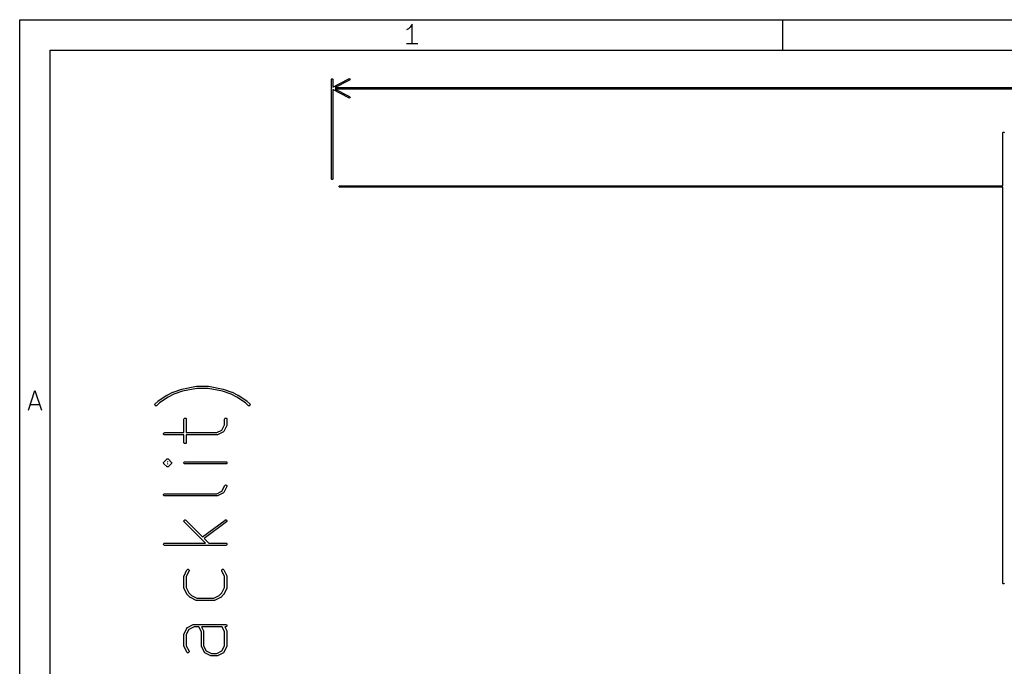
# Model space of a CAD drawing. Header units: inches. Extents: x 0.4 to 11.3, y -7.9 to -0.4.
# Tile 14 of 23: x 0.4 to 2.9, y -2.1 to -0.4. Entities that reach past the tile are written whole.
import ezdxf

# ---------------------------------------------------------------- set-up
doc = ezdxf.new("R2010")
doc.units = ezdxf.units.IN
doc.header["$MEASUREMENT"] = 0
doc.layers.add('User.Drawings', color=9, linetype='CONTINUOUS', true_color=0xc2c2c2)

msp = doc.modelspace()

# ---------------------------------------------------------------- linework, layer by layer
at = {"layer": 'BLACK', "linetype": 'CONTINUOUS'}
for p, q in [((0.3937, -0.3937), (11.2993, -0.3937)), ((0.3937, -7.8743), (0.3937, -0.3937)), ((1.4062, -0.4053), (1.4013, -0.4126)), ((1.4062, -0.4564), (1.4062, -0.4053)), ((2.3622, -0.4724), (2.3622, -0.3937)), ((1.3965, -0.4174), (1.3916, -0.4199)), ((1.4013, -0.4126), (1.3965, -0.4174)), ((1.4208, -0.4564), (1.3916, -0.4564)), ((0.4724, -0.4724), (11.2206, -0.4724)), ((0.4724, -7.7956), (0.4724, -0.4724)), ((0.416, -1.4013), (0.4331, -1.3501)), ((0.4331, -1.3501), (0.4501, -1.4013)), ((0.4209, -1.3867), (0.4453, -1.3867))]:
    msp.add_line(p, q, dxfattribs=at)
at = {"layer": 'User.Drawings', "linetype": 'CONTINUOUS'}
for p, q in [((1.1977, -0.5478), (1.1978, -0.547)), ((1.1977, -0.8044), (1.1977, -0.5478)), ((1.1978, -0.547), (1.1989, -0.546)), ((1.1989, -0.546), (1.2004, -0.546)), ((1.2004, -0.546), (1.2015, -0.547)), ((1.2015, -0.547), (1.2016, -0.5478)), ((1.2016, -0.5676), (1.2431, -0.546)), ((1.2016, -0.5478), (1.2016, -0.5676)), ((1.2449, -0.5495), (1.2077, -0.5689)), ((1.2431, -0.546), (1.2438, -0.5458)), ((1.2438, -0.5458), (1.2453, -0.5463)), ((1.2455, -0.549), (1.2449, -0.5495)), ((1.2453, -0.5463), (1.246, -0.5476)), ((1.246, -0.5476), (1.2455, -0.549)), ((1.2431, -0.5957), (1.2016, -0.5741)), ((1.2016, -0.5741), (1.2016, -0.8044)), ((1.2077, -0.5689), (5.6992, -0.5689)), ((5.6992, -0.5728), (1.2077, -0.5728)), ((1.2077, -0.5728), (1.2449, -0.5922)), ((1.2438, -0.5959), (1.2431, -0.5957)), ((1.2453, -0.5955), (1.2438, -0.5959)), ((1.2449, -0.5922), (1.2455, -0.5927)), ((1.246, -0.5941), (1.2453, -0.5955)), ((1.2455, -0.5927), (1.246, -0.5941)), ((2.93, -0.6856), (2.9301, -0.6848)), ((2.93, -0.8221), (2.93, -0.6856)), ((2.9301, -0.6848), (2.9312, -0.6838)), ((2.9312, -0.6838), (2.9327, -0.6838)), ((2.9327, -0.6838), (2.9338, -0.6848)), ((2.9338, -0.6848), (2.9339, -0.6856)), ((1.1978, -0.8051), (1.1977, -0.8044)), ((1.1989, -0.8062), (1.1978, -0.8051)), ((1.2004, -0.8062), (1.1989, -0.8062)), ((1.2015, -0.8051), (1.2004, -0.8062)), ((1.2016, -0.8044), (1.2015, -0.8051)), ((1.2175, -0.8233), (1.2186, -0.8222)), ((1.2175, -0.8248), (1.2175, -0.8233)), ((1.2186, -0.8259), (1.2175, -0.8248)), ((1.2186, -0.8222), (1.2193, -0.8221)), ((1.2193, -0.826), (1.2186, -0.8259)), ((1.2193, -0.8221), (2.93, -0.8221)), ((2.93, -0.826), (1.2193, -0.826)), ((2.93, -1.8477), (2.93, -0.826)), ((0.8122, -1.3468), (0.8497, -1.3393)), ((0.8506, -1.3451), (0.8136, -1.3526)), ((0.8497, -1.3393), (0.8497, -1.3393)), ((0.8497, -1.3393), (0.8497, -1.3393)), ((0.8497, -1.3393), (0.85, -1.3393)), ((0.85, -1.3393), (0.8503, -1.3392)), ((0.8503, -1.3392), (0.8503, -1.3392)), ((0.8503, -1.3392), (0.8503, -1.3392)), ((0.8503, -1.3392), (0.8803, -1.3392)), ((0.88, -1.3451), (0.8506, -1.3451)), ((0.917, -1.3526), (0.88, -1.3451)), ((0.8803, -1.3392), (0.8803, -1.3392)), ((0.8803, -1.3392), (0.8806, -1.3393)), ((0.8803, -1.3392), (0.8803, -1.3392)), ((0.8806, -1.3393), (0.8809, -1.3393)), ((0.8809, -1.3393), (0.8809, -1.3393)), ((0.8809, -1.3393), (0.8809, -1.3393)), ((0.8809, -1.3393), (0.9184, -1.3468)), ((0.7512, -1.3772), (0.7737, -1.3622)), ((0.7768, -1.3673), (0.7547, -1.382)), ((0.7737, -1.3622), (0.7738, -1.3622)), ((0.7738, -1.3622), (0.774, -1.3621)), ((0.774, -1.3621), (0.789, -1.3546)), ((0.7915, -1.3599), (0.7768, -1.3673)), ((0.789, -1.3546), (0.7892, -1.3545)), ((0.7892, -1.3545), (0.7894, -1.3544)), ((0.7894, -1.3544), (0.8119, -1.3469)), ((0.8136, -1.3526), (0.7915, -1.3599)), ((0.8119, -1.3469), (0.8121, -1.3469)), ((0.8121, -1.3469), (0.8122, -1.3468)), ((0.9392, -1.3599), (0.917, -1.3526)), ((0.9184, -1.3468), (0.9186, -1.3469)), ((0.9186, -1.3469), (0.9187, -1.3469)), ((0.9187, -1.3469), (0.9412, -1.3544)), ((0.9538, -1.3673), (0.9392, -1.3599)), ((0.9412, -1.3544), (0.9414, -1.3545)), ((0.9414, -1.3545), (0.9416, -1.3546)), ((0.9416, -1.3546), (0.9566, -1.3621)), ((0.9759, -1.382), (0.9538, -1.3673)), ((0.9566, -1.3621), (0.9568, -1.3622)), ((0.9568, -1.3622), (0.9569, -1.3622)), ((0.9569, -1.3622), (0.9794, -1.3772)), ((0.7424, -1.3866), (0.7429, -1.3856)), ((0.7424, -1.3878), (0.7424, -1.3866)), ((0.7429, -1.3888), (0.7424, -1.3878)), ((0.7429, -1.3856), (0.7432, -1.3851)), ((0.7437, -1.3896), (0.7429, -1.3888)), ((0.7432, -1.3851), (0.7507, -1.3776)), ((0.7447, -1.3901), (0.7437, -1.3896)), ((0.7459, -1.3901), (0.7447, -1.3901)), ((0.747, -1.3896), (0.7459, -1.3901)), ((0.7474, -1.3893), (0.747, -1.3896)), ((0.7547, -1.382), (0.7474, -1.3893)), ((0.7507, -1.3776), (0.751, -1.3774)), ((0.7507, -1.3776), (0.7507, -1.3776)), ((0.7507, -1.3776), (0.7507, -1.3776)), ((0.751, -1.3774), (0.7512, -1.3772)), ((0.7512, -1.3772), (0.7512, -1.3772)), ((0.7512, -1.3772), (0.7512, -1.3772)), ((0.9832, -1.3893), (0.9759, -1.382)), ((0.9794, -1.3772), (0.9794, -1.3772)), ((0.9794, -1.3772), (0.9794, -1.3772)), ((0.9794, -1.3772), (0.9797, -1.3774)), ((0.9797, -1.3774), (0.9799, -1.3776)), ((0.9799, -1.3776), (0.9799, -1.3776)), ((0.9799, -1.3776), (0.9799, -1.3776)), ((0.9799, -1.3776), (0.9874, -1.3851)), ((0.9837, -1.3896), (0.9832, -1.3893)), ((0.9847, -1.3901), (0.9837, -1.3896)), ((0.9859, -1.3901), (0.9847, -1.3901)), ((0.9869, -1.3896), (0.9859, -1.3901)), ((0.9877, -1.3888), (0.9869, -1.3896)), ((0.9874, -1.3851), (0.9877, -1.3856)), ((0.9877, -1.3856), (0.9882, -1.3866)), ((0.9882, -1.3878), (0.9877, -1.3888)), ((0.9882, -1.3866), (0.9882, -1.3878)), ((0.8179, -1.423), (0.8187, -1.4222)), ((0.8187, -1.4222), (0.8197, -1.4218)), ((0.8197, -1.4218), (0.8209, -1.4218)), ((0.8209, -1.4218), (0.822, -1.4222)), ((0.822, -1.4222), (0.8228, -1.423)), ((0.9228, -1.423), (0.9237, -1.4222)), ((0.9237, -1.4222), (0.9247, -1.4218)), ((0.9247, -1.4218), (0.9259, -1.4218)), ((0.9259, -1.4218), (0.9269, -1.4222)), ((0.9269, -1.4222), (0.9278, -1.423)), ((0.8174, -1.4241), (0.8179, -1.423)), ((0.8174, -1.4247), (0.8174, -1.4241)), ((0.8174, -1.4592), (0.8174, -1.4247)), ((0.8228, -1.423), (0.8232, -1.4241)), ((0.8232, -1.4241), (0.8233, -1.4247)), ((0.8233, -1.4247), (0.8233, -1.4592)), ((0.9156, -1.4525), (0.9223, -1.439)), ((0.9279, -1.441), (0.9204, -1.456)), ((0.9223, -1.4247), (0.9224, -1.4241)), ((0.9223, -1.439), (0.9223, -1.4247)), ((0.9224, -1.4241), (0.9228, -1.423)), ((0.9278, -1.423), (0.9282, -1.4241)), ((0.9282, -1.4405), (0.9279, -1.441)), ((0.9282, -1.4241), (0.9283, -1.4247)), ((0.9283, -1.4397), (0.9282, -1.4403)), ((0.9282, -1.4403), (0.9282, -1.4404)), ((0.9282, -1.4404), (0.9282, -1.4405)), ((0.9283, -1.4247), (0.9283, -1.4397)), ((0.7649, -1.4616), (0.7654, -1.4605)), ((0.7649, -1.4628), (0.7649, -1.4616)), ((0.7654, -1.4638), (0.7649, -1.4628)), ((0.7654, -1.4605), (0.7662, -1.4597)), ((0.7662, -1.4646), (0.7654, -1.4638)), ((0.7662, -1.4597), (0.7672, -1.4593)), ((0.7672, -1.4651), (0.7662, -1.4646)), ((0.7672, -1.4593), (0.7678, -1.4592)), ((0.7678, -1.4651), (0.7672, -1.4651)), ((0.7678, -1.4592), (0.8174, -1.4592)), ((0.8174, -1.4651), (0.7678, -1.4651)), ((0.8174, -1.4847), (0.8174, -1.4651)), ((0.8233, -1.4592), (0.9021, -1.4592)), ((0.9028, -1.4651), (0.8233, -1.4651)), ((0.8233, -1.4651), (0.8233, -1.4847)), ((0.9021, -1.4592), (0.9156, -1.4525)), ((0.9034, -1.4651), (0.9028, -1.4651)), ((0.9035, -1.465), (0.9034, -1.4651)), ((0.9036, -1.465), (0.9035, -1.465)), ((0.9041, -1.4648), (0.9036, -1.465)), ((0.9191, -1.4573), (0.9041, -1.4648)), ((0.9192, -1.4573), (0.9191, -1.4573)), ((0.9193, -1.4572), (0.9192, -1.4573)), ((0.9196, -1.457), (0.9193, -1.4572)), ((0.9193, -1.4572), (0.9193, -1.4572)), ((0.9199, -1.4567), (0.9196, -1.457)), ((0.9201, -1.4565), (0.9199, -1.4567)), ((0.9203, -1.4562), (0.9201, -1.4565)), ((0.9204, -1.4561), (0.9203, -1.4562)), ((0.9204, -1.456), (0.9204, -1.4561)), ((0.9204, -1.4561), (0.9204, -1.4561)), ((0.8174, -1.4853), (0.8174, -1.4847)), ((0.8179, -1.4863), (0.8174, -1.4853)), ((0.8187, -1.4871), (0.8179, -1.4863)), ((0.8197, -1.4876), (0.8187, -1.4871)), ((0.8209, -1.4876), (0.8197, -1.4876)), ((0.822, -1.4871), (0.8209, -1.4876)), ((0.8228, -1.4863), (0.822, -1.4871)), ((0.8232, -1.4853), (0.8228, -1.4863)), ((0.8233, -1.4847), (0.8232, -1.4853)), ((0.7649, -1.5366), (0.7654, -1.5355)), ((0.7649, -1.5377), (0.7649, -1.5366)), ((0.7649, -1.5366), (0.7649, -1.5366)), ((0.7654, -1.5388), (0.7649, -1.5377)), ((0.7654, -1.5355), (0.7657, -1.5351)), ((0.7657, -1.5393), (0.7654, -1.5388)), ((0.7657, -1.5351), (0.7732, -1.5276)), ((0.7732, -1.5468), (0.7657, -1.5393)), ((0.7732, -1.5276), (0.7737, -1.5272)), ((0.7737, -1.5471), (0.7732, -1.5468)), ((0.7737, -1.5272), (0.7744, -1.5269)), ((0.7737, -1.5272), (0.7737, -1.5272)), ((0.7747, -1.5476), (0.7737, -1.5471)), ((0.7744, -1.5269), (0.7747, -1.5268)), ((0.7747, -1.5268), (0.7759, -1.5268)), ((0.7759, -1.5476), (0.7747, -1.5476)), ((0.7753, -1.5338), (0.775, -1.5342)), ((0.775, -1.5342), (0.7757, -1.5342)), ((0.7757, -1.5401), (0.775, -1.5401)), ((0.775, -1.5401), (0.7753, -1.5405)), ((0.7757, -1.5342), (0.7753, -1.5338)), ((0.7753, -1.5405), (0.7757, -1.5401)), ((0.7759, -1.5268), (0.7759, -1.5268)), ((0.7759, -1.5268), (0.777, -1.5272)), ((0.777, -1.5471), (0.7759, -1.5476)), ((0.7759, -1.5476), (0.7759, -1.5476)), ((0.777, -1.5272), (0.7774, -1.5276)), ((0.7774, -1.5468), (0.777, -1.5471)), ((0.777, -1.5471), (0.777, -1.5471)), ((0.7774, -1.5276), (0.7849, -1.5351)), ((0.7849, -1.5393), (0.7774, -1.5468)), ((0.7849, -1.5351), (0.7853, -1.5355)), ((0.7853, -1.5388), (0.7849, -1.5393)), ((0.7853, -1.5355), (0.7853, -1.5355)), ((0.7853, -1.5355), (0.7857, -1.5366)), ((0.7857, -1.5377), (0.7853, -1.5388)), ((0.7857, -1.5366), (0.7857, -1.5377)), ((0.8174, -1.5366), (0.8179, -1.5355)), ((0.8174, -1.5377), (0.8174, -1.5366)), ((0.8179, -1.5388), (0.8174, -1.5377)), ((0.8179, -1.5355), (0.8187, -1.5347)), ((0.8187, -1.5396), (0.8179, -1.5388)), ((0.8187, -1.5347), (0.8197, -1.5343)), ((0.8197, -1.5401), (0.8187, -1.5396)), ((0.8197, -1.5343), (0.8203, -1.5342)), ((0.8203, -1.5401), (0.8197, -1.5401)), ((0.8203, -1.5342), (0.9253, -1.5342)), ((0.9253, -1.5401), (0.8203, -1.5401)), ((0.9253, -1.5342), (0.9259, -1.5343)), ((0.9259, -1.5401), (0.9253, -1.5401)), ((0.9259, -1.5343), (0.9269, -1.5347)), ((0.9269, -1.5396), (0.9259, -1.5401)), ((0.9269, -1.5347), (0.9278, -1.5355)), ((0.9278, -1.5388), (0.9269, -1.5396)), ((0.9278, -1.5355), (0.9282, -1.5366)), ((0.9282, -1.5377), (0.9278, -1.5388)), ((0.9282, -1.5366), (0.9282, -1.5377)), ((0.9156, -1.61), (0.9227, -1.5958)), ((0.9279, -1.5985), (0.9204, -1.6135)), ((0.9227, -1.5958), (0.923, -1.5954)), ((0.923, -1.5954), (0.9238, -1.5946)), ((0.9238, -1.5946), (0.9249, -1.5942)), ((0.9249, -1.5942), (0.9261, -1.5943)), ((0.9261, -1.5943), (0.9271, -1.5948)), ((0.9271, -1.5948), (0.9279, -1.5957)), ((0.9279, -1.5957), (0.9282, -1.5968)), ((0.9282, -1.5979), (0.9279, -1.5985)), ((0.9282, -1.5968), (0.9282, -1.5979)), ((0.7649, -1.6191), (0.7654, -1.618)), ((0.7649, -1.6202), (0.7649, -1.6191)), ((0.7654, -1.6213), (0.7649, -1.6202)), ((0.7654, -1.618), (0.7662, -1.6172)), ((0.7662, -1.6221), (0.7654, -1.6213)), ((0.7662, -1.6172), (0.7672, -1.6168)), ((0.7672, -1.6226), (0.7662, -1.6221)), ((0.7672, -1.6168), (0.7678, -1.6167)), ((0.7678, -1.6226), (0.7672, -1.6226)), ((0.7678, -1.6167), (0.9021, -1.6167)), ((0.9028, -1.6226), (0.7678, -1.6226)), ((0.9021, -1.6167), (0.9156, -1.61)), ((0.9034, -1.6226), (0.9028, -1.6226)), ((0.9035, -1.6225), (0.9034, -1.6226)), ((0.9036, -1.6225), (0.9035, -1.6225)), ((0.9041, -1.6223), (0.9036, -1.6225)), ((0.9191, -1.6148), (0.9041, -1.6223)), ((0.9192, -1.6147), (0.9191, -1.6148)), ((0.9193, -1.6147), (0.9192, -1.6147)), ((0.9196, -1.6145), (0.9193, -1.6147)), ((0.9193, -1.6147), (0.9193, -1.6147)), ((0.9199, -1.6142), (0.9196, -1.6145)), ((0.9201, -1.614), (0.9199, -1.6142)), ((0.9203, -1.6137), (0.9201, -1.614)), ((0.9204, -1.6136), (0.9203, -1.6137)), ((0.9204, -1.6135), (0.9204, -1.6136)), ((0.9204, -1.6136), (0.9204, -1.6136)), ((0.8174, -1.6866), (0.8179, -1.6855)), ((0.8174, -1.6877), (0.8174, -1.6866)), ((0.8179, -1.6888), (0.8174, -1.6877)), ((0.8179, -1.6855), (0.8187, -1.6847)), ((0.8182, -1.6892), (0.8179, -1.6888)), ((0.8732, -1.7442), (0.8182, -1.6892)), ((0.8187, -1.6847), (0.8197, -1.6843)), ((0.8197, -1.6843), (0.8209, -1.6843)), ((0.8209, -1.6843), (0.822, -1.6847)), ((0.822, -1.6847), (0.8224, -1.6851)), ((0.8224, -1.6851), (0.8656, -1.7282)), ((0.8656, -1.7282), (0.9235, -1.6848)), ((0.9271, -1.6895), (0.8698, -1.7325)), ((0.9235, -1.6848), (0.924, -1.6845)), ((0.924, -1.6845), (0.9251, -1.6842)), ((0.9251, -1.6842), (0.9263, -1.6844)), ((0.9263, -1.6844), (0.9273, -1.685)), ((0.9275, -1.6891), (0.9271, -1.6895)), ((0.9273, -1.685), (0.928, -1.6859)), ((0.9281, -1.6881), (0.9275, -1.6891)), ((0.928, -1.6859), (0.9283, -1.687)), ((0.9283, -1.687), (0.9281, -1.6881)), ((0.7649, -1.7466), (0.7654, -1.7455)), ((0.7649, -1.7477), (0.7649, -1.7466)), ((0.7654, -1.7488), (0.7649, -1.7477)), ((0.7654, -1.7455), (0.7662, -1.7447)), ((0.7662, -1.7496), (0.7654, -1.7488)), ((0.7662, -1.7447), (0.7672, -1.7442)), ((0.7672, -1.75), (0.7662, -1.7496)), ((0.7672, -1.7442), (0.7678, -1.7442)), ((0.7678, -1.7501), (0.7672, -1.75)), ((0.7678, -1.7442), (0.8732, -1.7442)), ((0.9253, -1.7501), (0.7678, -1.7501)), ((0.8698, -1.7325), (0.8815, -1.7442)), ((0.8815, -1.7442), (0.9253, -1.7442)), ((0.9253, -1.7442), (0.9259, -1.7442)), ((0.9259, -1.75), (0.9253, -1.7501)), ((0.9259, -1.7442), (0.9269, -1.7447)), ((0.9269, -1.7496), (0.9259, -1.75)), ((0.9269, -1.7447), (0.9278, -1.7455)), ((0.9278, -1.7488), (0.9269, -1.7496)), ((0.9278, -1.7455), (0.9282, -1.7466)), ((0.9282, -1.7477), (0.9278, -1.7488)), ((0.9282, -1.7466), (0.9282, -1.7477)), ((0.8175, -1.8289), (0.8177, -1.8283)), ((0.8175, -1.829), (0.8175, -1.8289)), ((0.8177, -1.8283), (0.8252, -1.8133)), ((0.8305, -1.816), (0.8233, -1.8303)), ((0.8252, -1.8133), (0.8255, -1.8128)), ((0.8255, -1.8128), (0.8264, -1.8121)), ((0.8264, -1.8121), (0.8274, -1.8117)), ((0.8274, -1.8117), (0.8286, -1.8118)), ((0.8286, -1.8118), (0.8296, -1.8123)), ((0.8296, -1.8123), (0.8304, -1.8132)), ((0.8304, -1.8132), (0.8307, -1.8143)), ((0.8307, -1.8154), (0.8305, -1.816)), ((0.8307, -1.8143), (0.8307, -1.8154)), ((0.9149, -1.8143), (0.9152, -1.8132)), ((0.915, -1.8154), (0.9149, -1.8143)), ((0.9152, -1.816), (0.915, -1.8154)), ((0.9152, -1.8132), (0.916, -1.8123)), ((0.9223, -1.8303), (0.9152, -1.816)), ((0.916, -1.8123), (0.917, -1.8118)), ((0.917, -1.8118), (0.9182, -1.8117)), ((0.9182, -1.8117), (0.9193, -1.8121)), ((0.9193, -1.8121), (0.9201, -1.8128)), ((0.9201, -1.8128), (0.9204, -1.8133)), ((0.9204, -1.8133), (0.9279, -1.8283)), ((0.9279, -1.8283), (0.9282, -1.8289)), ((0.9282, -1.8289), (0.9282, -1.829)), ((0.8174, -1.8291), (0.8175, -1.829)), ((0.8174, -1.8296), (0.8174, -1.8291)), ((0.8174, -1.8596), (0.8174, -1.8296)), ((0.8233, -1.8303), (0.8233, -1.8589)), ((0.9223, -1.8589), (0.9223, -1.8303)), ((0.9282, -1.829), (0.9282, -1.8291)), ((0.9282, -1.8291), (0.9283, -1.8296)), ((0.9283, -1.8296), (0.9283, -1.8596)), ((2.9301, -1.8484), (2.93, -1.8477)), ((2.9312, -1.8495), (2.9301, -1.8484)), ((2.9327, -1.8495), (2.9312, -1.8495)), ((2.9338, -1.8484), (2.9327, -1.8495)), ((2.9339, -1.8477), (2.9338, -1.8484)), ((0.8174, -1.8602), (0.8174, -1.8596)), ((0.8175, -1.8603), (0.8174, -1.8602)), ((0.8175, -1.8604), (0.8175, -1.8603)), ((0.8177, -1.861), (0.8175, -1.8604)), ((0.8252, -1.876), (0.8177, -1.861)), ((0.8233, -1.8589), (0.8302, -1.8729)), ((0.8253, -1.8762), (0.8252, -1.876)), ((0.8254, -1.8763), (0.8253, -1.8762)), ((0.8254, -1.8764), (0.8254, -1.8763)), ((0.8255, -1.8764), (0.8254, -1.8764)), ((0.8255, -1.8765), (0.8255, -1.8764)), ((0.8257, -1.8767), (0.8255, -1.8765)), ((0.8332, -1.8842), (0.8257, -1.8767)), ((0.8302, -1.8729), (0.8371, -1.8797)), ((0.9086, -1.8797), (0.9154, -1.8729)), ((0.9199, -1.8767), (0.9124, -1.8842)), ((0.9154, -1.8729), (0.9223, -1.8589)), ((0.9201, -1.8765), (0.9199, -1.8767)), ((0.9202, -1.8764), (0.9201, -1.8764)), ((0.9201, -1.8764), (0.9201, -1.8765)), ((0.9203, -1.8763), (0.9202, -1.8764)), ((0.9204, -1.876), (0.9203, -1.8762)), ((0.9203, -1.8762), (0.9203, -1.8763)), ((0.9279, -1.861), (0.9204, -1.876)), ((0.9282, -1.8604), (0.9279, -1.861)), ((0.9283, -1.8596), (0.9282, -1.8602)), ((0.9282, -1.8602), (0.9282, -1.8603)), ((0.9282, -1.8603), (0.9282, -1.8604)), ((0.8335, -1.8844), (0.8332, -1.8842)), ((0.8335, -1.8845), (0.8335, -1.8844)), ((0.8336, -1.8845), (0.8335, -1.8845)), ((0.8337, -1.8846), (0.8336, -1.8845)), ((0.834, -1.8848), (0.8337, -1.8846)), ((0.8337, -1.8846), (0.8337, -1.8846)), ((0.849, -1.8923), (0.834, -1.8848)), ((0.8371, -1.8797), (0.851, -1.8867)), ((0.8495, -1.8925), (0.849, -1.8923)), ((0.8496, -1.8925), (0.8495, -1.8925)), ((0.8497, -1.8925), (0.8496, -1.8925)), ((0.8503, -1.8926), (0.8497, -1.8925)), ((0.8953, -1.8926), (0.8503, -1.8926)), ((0.851, -1.8867), (0.8946, -1.8867)), ((0.8946, -1.8867), (0.9086, -1.8797)), ((0.8959, -1.8925), (0.8953, -1.8926)), ((0.896, -1.8925), (0.8959, -1.8925)), ((0.8961, -1.8925), (0.896, -1.8925)), ((0.8966, -1.8923), (0.8961, -1.8925)), ((0.9116, -1.8848), (0.8966, -1.8923)), ((0.9119, -1.8846), (0.9116, -1.8848)), ((0.912, -1.8845), (0.9119, -1.8846)), ((0.9119, -1.8846), (0.9119, -1.8846)), ((0.9121, -1.8845), (0.912, -1.8845)), ((0.9122, -1.8844), (0.9121, -1.8845)), ((0.9124, -1.8842), (0.9122, -1.8844)), ((0.8265, -1.962), (0.8415, -1.9545)), ((0.8415, -1.9545), (0.842, -1.9543)), ((0.842, -1.9543), (0.8421, -1.9543)), ((0.8421, -1.9543), (0.8422, -1.9542)), ((0.8422, -1.9542), (0.8428, -1.9542)), ((0.8428, -1.9542), (0.9253, -1.9542)), ((0.9253, -1.9542), (0.9259, -1.9542)), ((0.9259, -1.9542), (0.9269, -1.9547)), ((0.9269, -1.9547), (0.9278, -1.9555)), ((0.9278, -1.9555), (0.9282, -1.9565)), ((0.8174, -1.979), (0.8175, -1.9789)), ((0.8174, -1.9796), (0.8174, -1.979)), ((0.8174, -2.0096), (0.8174, -1.9796)), ((0.8175, -1.9788), (0.8177, -1.9783)), ((0.8175, -1.9789), (0.8175, -1.9788)), ((0.8177, -1.9783), (0.8252, -1.9633)), ((0.83, -1.9668), (0.8233, -1.9803)), ((0.8233, -1.9803), (0.8233, -2.0089)), ((0.8252, -1.9632), (0.8253, -1.9631)), ((0.8252, -1.9633), (0.8252, -1.9632)), ((0.8252, -1.9632), (0.8252, -1.9632)), ((0.8253, -1.9631), (0.8255, -1.9628)), ((0.8255, -1.9628), (0.8258, -1.9626)), ((0.8258, -1.9626), (0.826, -1.9623)), ((0.826, -1.9623), (0.8263, -1.9621)), ((0.8263, -1.9621), (0.8264, -1.9621)), ((0.8264, -1.9621), (0.8264, -1.962)), ((0.8264, -1.962), (0.8265, -1.962)), ((0.8435, -1.9601), (0.83, -1.9668)), ((0.856, -1.9601), (0.8435, -1.9601)), ((0.8624, -1.9728), (0.856, -1.9601)), ((0.8624, -2.0096), (0.8624, -1.9728)), ((0.916, -1.9601), (0.8626, -1.9601)), ((0.8626, -1.9601), (0.868, -1.9708)), ((0.868, -1.9708), (0.8682, -1.9713)), ((0.8682, -1.9713), (0.8682, -1.9714)), ((0.8682, -1.9714), (0.8682, -1.9715)), ((0.8682, -1.9715), (0.8683, -1.9721)), ((0.8683, -1.9721), (0.8683, -2.0089)), ((0.9223, -1.9728), (0.916, -1.9601)), ((0.9223, -2.0089), (0.9223, -1.9728)), ((0.9253, -1.9601), (0.9226, -1.9601)), ((0.9226, -1.9601), (0.9279, -1.9708)), ((0.9259, -1.96), (0.9253, -1.9601)), ((0.9269, -1.9596), (0.9259, -1.96)), ((0.9278, -1.9588), (0.9269, -1.9596)), ((0.9282, -1.9577), (0.9278, -1.9588)), ((0.9279, -1.9708), (0.9282, -1.9713)), ((0.9282, -1.9565), (0.9282, -1.9577)), ((0.9282, -1.9713), (0.9282, -1.9714)), ((0.9282, -1.9714), (0.9282, -1.9715)), ((0.9282, -1.9715), (0.9283, -1.9721)), ((0.9283, -1.9721), (0.9283, -2.0096)), ((0.8174, -2.0102), (0.8174, -2.0096)), ((0.8175, -2.0103), (0.8174, -2.0102)), ((0.8175, -2.0104), (0.8175, -2.0103)), ((0.8177, -2.0109), (0.8175, -2.0104)), ((0.8252, -2.0259), (0.8177, -2.0109)), ((0.8233, -2.0089), (0.8305, -2.0233)), ((0.8255, -2.0264), (0.8252, -2.0259)), ((0.8264, -2.0272), (0.8255, -2.0264)), ((0.8274, -2.0275), (0.8264, -2.0272)), ((0.8286, -2.0275), (0.8274, -2.0275)), ((0.8296, -2.0269), (0.8286, -2.0275)), ((0.8304, -2.0261), (0.8296, -2.0269)), ((0.8307, -2.025), (0.8304, -2.0261)), ((0.8305, -2.0233), (0.8307, -2.0238)), ((0.8307, -2.0238), (0.8307, -2.025)), ((0.8624, -2.0102), (0.8624, -2.0096)), ((0.8625, -2.0103), (0.8624, -2.0102)), ((0.8625, -2.0104), (0.8625, -2.0103)), ((0.8627, -2.0109), (0.8625, -2.0104)), ((0.8702, -2.0259), (0.8627, -2.0109)), ((0.8683, -2.0089), (0.875, -2.0224)), ((0.8702, -2.026), (0.8702, -2.0259)), ((0.8702, -2.0261), (0.8702, -2.026)), ((0.8703, -2.0261), (0.8702, -2.0261)), ((0.8705, -2.0264), (0.8703, -2.0261)), ((0.8708, -2.0267), (0.8705, -2.0264)), ((0.871, -2.0269), (0.8708, -2.0267)), ((0.8713, -2.0271), (0.871, -2.0269)), ((0.8713, -2.0272), (0.8713, -2.0271)), ((0.8714, -2.0272), (0.8713, -2.0272)), ((0.8715, -2.0273), (0.8714, -2.0272)), ((0.8865, -2.0348), (0.8715, -2.0273)), ((0.875, -2.0224), (0.8885, -2.0292)), ((0.8885, -2.0292), (0.9021, -2.0292)), ((0.9021, -2.0292), (0.9156, -2.0224)), ((0.9191, -2.0273), (0.9041, -2.0348)), ((0.9156, -2.0224), (0.9223, -2.0089)), ((0.9192, -2.0272), (0.9191, -2.0273)), ((0.9193, -2.0272), (0.9192, -2.0272)), ((0.9196, -2.0269), (0.9193, -2.0271)), ((0.9193, -2.0271), (0.9193, -2.0272)), ((0.9199, -2.0267), (0.9196, -2.0269)), ((0.9201, -2.0264), (0.9199, -2.0267)), ((0.9203, -2.0261), (0.9201, -2.0264)), ((0.9204, -2.0261), (0.9203, -2.0261)), ((0.9279, -2.0109), (0.9204, -2.0259)), ((0.9204, -2.0259), (0.9204, -2.026)), ((0.9204, -2.026), (0.9204, -2.0261)), ((0.9282, -2.0104), (0.9279, -2.0109)), ((0.9283, -2.0096), (0.9282, -2.0102)), ((0.9282, -2.0102), (0.9282, -2.0103)), ((0.9282, -2.0103), (0.9282, -2.0104)), ((0.887, -2.035), (0.8865, -2.0348)), ((0.8871, -2.035), (0.887, -2.035)), ((0.8872, -2.035), (0.8871, -2.035)), ((0.8878, -2.0351), (0.8872, -2.035)), ((0.9028, -2.0351), (0.8878, -2.0351)), ((0.9034, -2.035), (0.9028, -2.0351)), ((0.9035, -2.035), (0.9034, -2.035)), ((0.9036, -2.035), (0.9035, -2.035)), ((0.9041, -2.0348), (0.9036, -2.035))]:
    msp.add_line(p, q, dxfattribs=at)

doc.saveas('drawing.dxf')
